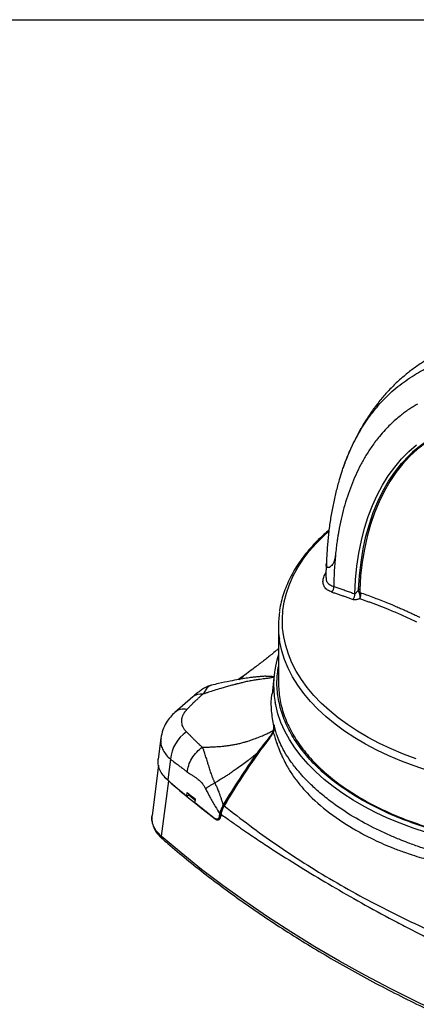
# Model space of a CAD drawing. Header units: millimetres. Extents: x 19 to 819, y 19 to 629.
# Tile 38 of 46: x 598 to 681, y 423 to 629. Entities that reach past the tile are written whole.
import ezdxf

# ---------------------------------------------------------------- set-up
doc = ezdxf.new("R2010")
doc.units = ezdxf.units.MM
doc.header["$LTSCALE"] = 3
doc.layers.add('TEXT', color=140, linetype='Continuous', lineweight=25)

msp = doc.modelspace()

# ---------------------------------------------------------------- linework, layer by layer
for p, q in [((661.976, 514.805), (662.026, 515.319)), ((661.976, 514.805), (662.024, 514.832)), ((662.053, 515.059), (662.024, 514.832)), ((652.008, 502.285), (652.009, 490.444)), ((644.69, 491.768), (643.712, 491.043)), ((643.806, 491.061), (644.314, 491.429)), ((644.314, 491.429), (644.758, 491.75)), ((651.118, 492.077), (650.678, 487.975)), ((651.074, 491.57), (650.981, 491.59)), ((634.131, 487.429), (630.407, 484.187)), ((651.053, 481.323), (651.083, 481.584)), ((651.083, 481.584), (651.056, 480.893)), ((627.495, 478.811), (626.93, 474.441)), ((629.498, 474.427), (628.928, 470.09)), ((627.002, 473.18), (625.65, 462.711)), ((629.099, 469.883), (627.591, 458.389)), ((629.107, 469.935), (629.099, 469.883)), ((632.919, 466.723), (633.005, 467.462)), ((633.333, 466.935), (632.919, 466.723)), ((633.528, 467.035), (633.333, 466.935)), ((634.612, 465.894), (633.333, 466.935)), ((634.623, 466.147), (634.591, 465.363)), ((625.667, 462.605), (625.681, 462.707)), ((639.432, 461.993), (639.661, 462.148)), ((639.705, 462.529), (639.777, 463.05)), ((639.705, 462.529), (639.925, 462.678)), ((639.927, 462.696), (639.984, 463.106)), ((640.053, 462.951), (639.997, 462.54))]:
    msp.add_line(p, q)
at = {"flags": 128}
for points in [[(693.329, 544.758), (692.577, 544.615), (690.445, 544.09), (688.388, 543.402), (686.413, 542.553), (684.524, 541.545), (682.725, 540.38), (681.021, 539.06), (679.415, 537.59), (677.912, 535.972), (676.514, 534.211), (675.226, 532.31), (674.05, 530.273), (672.989, 528.107), (672.045, 525.815), (671.221, 523.403), (670.519, 520.877), (669.94, 518.243), (669.485, 515.507), (669.157, 512.675), (668.954, 509.754)], [(667.948, 508.918), (668.108, 511.83), (668.391, 514.657), (668.795, 517.395), (669.321, 520.036), (669.966, 522.575), (670.729, 525.006), (671.608, 527.323), (672.603, 529.522), (673.709, 531.597), (674.925, 533.543), (676.249, 535.357), (677.676, 537.034), (679.205, 538.571), (680.831, 539.963)], [(668.699, 509.775), (668.902, 512.703), (669.232, 515.542), (669.687, 518.285), (670.268, 520.926), (670.972, 523.459), (671.798, 525.876), (672.744, 528.174), (673.808, 530.346), (674.987, 532.388), (676.278, 534.294), (677.679, 536.06), (678.01, 536.438)], [(680.761, 474.479), (678.105, 475.481), (675.546, 476.564), (673.092, 477.725), (670.751, 478.961), (668.529, 480.268), (666.432, 481.643), (664.467, 483.081), (662.64, 484.578), (660.956, 486.13), (659.419, 487.733), (658.034, 489.381), (656.806, 491.07), (655.738, 492.794), (654.833, 494.55), (654.093, 496.331), (653.522, 498.133), (653.12, 499.95), (652.888, 501.777), (652.828, 503.608), (652.939, 505.439), (653.222, 507.263), (653.675, 509.076), (654.297, 510.872), (655.086, 512.646), (656.041, 514.393), (657.157, 516.108), (658.432, 517.785), (659.863, 519.42), (661.444, 521.008), (662.446, 521.922)], [(683.117, 472.099), (680.333, 473.029), (677.639, 474.044), (675.045, 475.142), (672.557, 476.319), (670.183, 477.573), (667.93, 478.898), (665.804, 480.292), (663.812, 481.75), (661.959, 483.268), (660.251, 484.842), (658.693, 486.467), (657.289, 488.138), (656.044, 489.851), (654.961, 491.599), (654.043, 493.379), (653.293, 495.185), (652.714, 497.012), (652.306, 498.854), (652.213, 499.437)], [(682.898, 459.138), (680.101, 460.061), (677.393, 461.068), (674.782, 462.157), (672.275, 463.325), (669.879, 464.568), (667.601, 465.883), (665.447, 467.266), (663.424, 468.714), (661.538, 470.221), (659.793, 471.784), (658.195, 473.399), (656.747, 475.061), (655.455, 476.764), (654.322, 478.505), (653.351, 480.278), (652.545, 482.079), (651.906, 483.902), (651.436, 485.742), (651.332, 486.274)], [(650.177, 479.112), (650.165, 479.007), (650.155, 478.925)], [(704.313, 413.496), (698.311, 415.923), (692.419, 418.439), (686.642, 421.042), (680.984, 423.731), (675.448, 426.503), (670.038, 429.357), (664.758, 432.291), (659.611, 435.302), (654.601, 438.39), (649.731, 441.551), (645.004, 444.784), (640.423, 448.087), (635.992, 451.456), (631.714, 454.891), (627.591, 458.389)]]:
    msp.add_lwpolyline(points, dxfattribs=at)
for centre, radius, start, end in [((697.874, 518.654), 26.661, 90.17251, 138.1618), ((737.027, 509.883), 73.478, 174.50493, 179.55329), ((662.283, 510.23), 1.288, 312.51171, 10.08872), ((668.809, 509.541), 0.258, 55.60101, 115.03571), ((666.639, 508.71), 1.325, 314.43756, 9.03654), ((669.095, 508.557), 0.643, 95.24645, 111.26718), ((671.931, 502.286), 19.922, 171.52201, 188.22024), ((671.547, 489.922), 20.541, 162.02323, 190.22865), ((635.842, 485.198), 2.812, 81.47374, 127.50858), ((632.278, 481.986), 2.889, 76.95878, 130.3793), ((650.533, 480.883), 0.778, 307.44866, 352.03517), ((636.99, 473.815), 7.517, 123.19558, 175.33407), ((650.163, 478.798), 0.1, 61.14248, 109.62182), ((759.81, 621.173), 199.89, 229.09785, 230.59457), ((761.893, 623.281), 202.893, 229.11781, 232.65234), ((763.657, 626.51), 205.831, 230.59815, 231.17839), ((767.461, 630.584), 212.019, 231.19399, 232.62764), ((639.443, 462.59), 2.466, 59.19926, 61.9735), ((640.092, 462.676), 0.166, 173.04517, 234.92273), ((640.148, 463.086), 0.166, 173.04732, 234.93114), ((628.201, 458.297), 0.617, 171.40787, 226.95706)]:
    msp.add_arc(centre, radius, start, end)
for points, knots in [([(724.43, 555.993), (724.371, 555.96), (724.255, 555.893), (724.076, 555.791), (723.895, 555.688), (723.712, 555.584), (723.527, 555.479), (723.341, 555.374), (723.152, 555.269), (722.962, 555.164), (722.683, 555.012), (722.313, 554.814), (721.84, 554.577), (721.364, 554.355), (720.959, 554.19), (720.639, 554.072), (720.398, 554.002), (720.155, 553.962), (719.845, 553.935), (719.455, 553.938), (718.865, 553.998), (718.163, 554.157), (717.104, 554.473), (716.069, 554.877), (715.088, 555.267), (714.314, 555.563), (713.128, 555.999), (710.765, 556.799), (707.604, 557.675), (704.367, 558.325), (702.003, 558.653), (700.306, 558.814), (698.99, 558.896), (697.773, 558.935), (696.57, 558.937), (695.383, 558.902), (694.212, 558.83), (693.058, 558.722), (691.922, 558.578), (690.803, 558.399), (689.704, 558.184), (688.624, 557.934), (687.564, 557.651), (686.524, 557.333), (685.506, 556.983), (684.509, 556.601), (683.533, 556.188), (682.58, 555.743), (681.649, 555.271), (681.044, 554.93), (680.743, 554.76)], [0, 0, 0, 0, 0.0036211, 0.007195, 0.0107257, 0.0142169, 0.0176726, 0.0210967, 0.0244935, 0.0278669, 0.0312212, 0.0391371, 0.0468223, 0.0547627, 0.0623885, 0.066297, 0.0701795, 0.073898, 0.0780436, 0.085467, 0.0937735, 0.109489, 0.1252199, 0.1566326, 0.1745961, 0.1880551, 0.2062886, 0.250842, 0.3406188, 0.4126661, 0.4661539, 0.5005431, 0.5289658, 0.5573471, 0.5856794, 0.6139554, 0.6421678, 0.6703094, 0.6983729, 0.7263514, 0.7542379, 0.7820257, 0.8097079, 0.8372782, 0.86473, 0.8920572, 0.9192537, 0.9463134, 0.9732307, 1, 1, 1, 1]), ([(683.735, 558.2), (683.091, 557.817), (681.759, 557.026), (679.833, 555.665), (677.938, 554.144), (676.123, 552.478), (674.39, 550.668), (672.745, 548.712), (671.194, 546.61), (669.795, 544.442), (668.542, 542.229), (667.425, 539.994), (666.42, 537.653), (665.773, 536.019), (665.492, 535.146), (665.479, 535.106)], [0, 0, 0, 0, 0.0764039, 0.1579758, 0.2404078, 0.323854, 0.4084596, 0.4943434, 0.5815889, 0.6702365, 0.7508582, 0.8320874, 0.9138604, 0.9961063, 1, 1, 1, 1]), ([(664.945, 533.479), (665.117, 534.018), (665.482, 535.16), (666.099, 536.808), (666.764, 538.414), (667.524, 540.065), (668.399, 541.771), (669.419, 543.531), (670.506, 545.197), (671.655, 546.768), (672.864, 548.242), (674.693, 550.226), (677.235, 552.543), (679.582, 554.026), (680.743, 554.76)], [0, 0, 0, 0, 0.0558634, 0.1183698, 0.1778895, 0.2343385, 0.3079715, 0.3813127, 0.4543061, 0.5268971, 0.5990325, 0.6706609, 0.8371747, 1, 1, 1, 1]), ([(680.987, 548.491), (680.833, 548.401), (680.525, 548.22), (680.069, 547.939), (679.619, 547.649), (679.173, 547.35), (678.733, 547.042), (678.299, 546.726), (677.869, 546.401), (677.243, 545.906), (676.004, 544.865), (674.541, 543.437), (672.903, 541.562), (671.553, 539.781), (670.241, 537.762), (668.754, 535.123), (667.144, 531.572), (665.877, 527.722), (665.068, 524.479), (664.705, 522.69), (664.49, 521.469), (664.372, 520.753), (664.221, 519.756), (664.048, 518.467), (663.947, 517.497), (663.891, 516.964)], [0, 0, 0, 0, 0.01624338, 0.03248679, 0.0487302, 0.0649736, 0.08121698, 0.09746031, 0.11370358, 0.12994676, 0.1695509, 0.2593856, 0.31180391, 0.38782235, 0.4518262, 0.51481233, 0.63777868, 0.76263383, 0.82271503, 0.8827965, 0.89330772, 0.9102838, 0.93372465, 0.96363012, 1, 1, 1, 1]), ([(664.953, 533.477), (664.869, 533.223), (664.511, 532.13), (663.985, 530.122), (663.377, 527.456), (662.882, 524.706), (662.489, 521.889), (662.21, 519.003), (662.054, 516.726), (662.027, 515.394), (662.02, 515.061)], [0, 0, 0, 0, 0.0454386, 0.1951659, 0.3453294, 0.4954701, 0.6469721, 0.7982741, 0.9494733, 1, 1, 1, 1]), ([(662.553, 522.2), (662.201, 521.901), (661.318, 521.151), (660.027, 519.897), (658.667, 518.447), (657.427, 516.953), (656.302, 515.419), (655.3, 513.847), (654.422, 512.239), (653.673, 510.597), (653.053, 508.925), (652.584, 507.222), (652.316, 506.031), (652.247, 505.407), (652.242, 505.361)], [0, 0, 0, 0, 0.0609584, 0.1529611, 0.2451355, 0.3374952, 0.4300613, 0.5228649, 0.6159492, 0.7093731, 0.8032138, 0.8975698, 0.9925618, 1, 1, 1, 1]), ([(663.886, 516.919), (663.879, 516.856), (663.865, 516.73), (663.837, 516.55), (663.806, 516.38), (663.77, 516.218), (663.732, 516.066), (663.69, 515.923), (663.647, 515.788), (663.601, 515.662), (663.485, 515.371), (663.28, 514.993), (662.953, 514.616), (662.629, 514.408), (662.386, 514.377), (662.234, 514.425), (662.144, 514.484), (662.07, 514.568), (662.011, 514.674), (661.988, 514.761), (661.976, 514.805)], [0, 0, 0, 0, 0.0306227, 0.0605291, 0.0897199, 0.1181959, 0.145958, 0.1730071, 0.1993443, 0.2249707, 0.2498875, 0.383009, 0.5000311, 0.629268, 0.7498855, 0.8007779, 0.851082, 0.9009495, 0.9505361, 1, 1, 1, 1]), ([(661.965, 515.069), (661.942, 514.438), (661.908, 513.526), (661.922, 512.592), (661.927, 512.303)], [0, 0, 0, 0, 0.6913105, 1, 1, 1, 1]), ([(662.765, 514.522), (662.728, 514.495), (662.587, 514.394), (662.36, 514.394), (662.124, 514.513), (662.057, 514.727), (662.024, 514.832)], [0, 0, 0, 0, 0.1026242, 0.3937155, 0.6994481, 1, 1, 1, 1]), ([(663.153, 509.28), (662.838, 509.411), (662.211, 509.67), (661.603, 510.287), (661.276, 511.041), (661.297, 511.928), (661.517, 512.704), (661.829, 513.184), (661.922, 513.327)], [0, 0, 0, 0, 0.1855258, 0.3683895, 0.5533151, 0.7380049, 0.9218402, 1, 1, 1, 1]), ([(661.952, 512.303), (661.945, 512.183), (661.922, 511.799), (662.195, 511.279), (662.718, 510.756), (663.273, 510.556), (663.551, 510.456)], [0, 0, 0, 0, 0.1324918, 0.4212763, 0.7099496, 1, 1, 1, 1]), ([(663.153, 509.28), (663.402, 509.197), (663.898, 509.03), (664.642, 508.778), (665.38, 508.526), (666.113, 508.273), (666.84, 508.02), (667.326, 507.849), (667.567, 507.764)], [0, 0, 0, 0, 0.1727278, 0.3429794, 0.5107906, 0.6762012, 0.8392549, 1, 1, 1, 1]), ([(663.551, 510.456), (663.831, 510.36), (664.395, 510.167), (665.255, 509.87), (666.134, 509.563), (667.032, 509.247), (667.641, 509.028), (667.948, 508.918)], [0, 0, 0, 0, 0.1946116, 0.3919401, 0.5919628, 0.7946571, 1, 1, 1, 1]), ([(667.948, 508.918), (667.959, 508.924), (667.982, 508.936), (668.021, 508.962), (668.065, 508.996), (668.124, 509.046), (668.206, 509.125), (668.319, 509.247), (668.426, 509.376), (668.528, 509.514), (668.613, 509.635), (668.673, 509.731), (668.699, 509.775)], [0, 0, 0, 0, 0.0503733, 0.1057308, 0.1661826, 0.2318113, 0.3446623, 0.4895868, 0.6681293, 0.7532989, 0.8893594, 1, 1, 1, 1]), ([(668.862, 509.156), (668.815, 509.27), (668.778, 509.378), (668.723, 509.586), (668.705, 509.685), (668.699, 509.775)], [0, 0, 0, 0, 0.5, 0.5, 1, 1, 1, 1]), ([(668.954, 509.754), (668.954, 509.726), (668.952, 509.669), (668.957, 509.58), (668.97, 509.471), (668.993, 509.343), (669.022, 509.245), (669.036, 509.197)], [0, 0, 0, 0, 0.1673693, 0.3338424, 0.5006659, 0.7552629, 1, 1, 1, 1]), ([(667.567, 507.764), (667.589, 507.757), (667.632, 507.743), (667.703, 507.727), (667.779, 507.715), (667.884, 507.706), (668.023, 507.705), (668.219, 507.723), (668.444, 507.765), (668.699, 507.836), (668.869, 507.905), (668.955, 507.939)], [0, 0, 0, 0, 0.062197, 0.1246277, 0.1875395, 0.2511744, 0.3753831, 0.5005575, 0.6672269, 0.8325392, 1, 1, 1, 1]), ([(668.955, 507.939), (669.019, 508.095), (669.044, 508.291), (669.01, 508.718), (668.951, 508.943), (668.862, 509.156)], [0, 0, 0, 0, 0.5, 0.5, 1, 1, 1, 1]), ([(669.036, 509.197), (669.104, 508.976), (669.13, 508.74), (669.101, 508.299), (669.045, 508.098), (668.955, 507.939)], [0, 0, 0, 0, 0.5, 0.5, 1, 1, 1, 1]), ([(668.955, 507.939), (669.201, 507.852), (669.69, 507.678), (670.424, 507.413), (671.154, 507.145), (671.88, 506.875), (672.602, 506.602), (673.319, 506.326), (674.034, 506.046), (674.916, 505.694), (675.968, 505.263), (677.189, 504.746), (678.404, 504.213), (679.616, 503.662), (680.428, 503.275), (680.832, 503.083)], [0, 0, 0, 0, 0.0652296, 0.1296212, 0.1932019, 0.2560011, 0.3180507, 0.3793853, 0.4400418, 0.5000602, 0.6029494, 0.7040965, 0.8037796, 0.9023037, 1, 1, 1, 1]), ([(669.036, 509.197), (669.465, 509.043), (670.354, 508.722), (671.671, 508.232), (673.037, 507.71), (674.535, 507.118), (675.965, 506.53), (677.178, 506.011), (678.043, 505.632), (678.899, 505.249), (679.809, 504.83), (680.711, 504.405), (681.276, 504.129), (681.525, 504.008)], [0, 0, 0, 0, 0.108365, 0.2245642, 0.327957, 0.4445093, 0.5887471, 0.6709264, 0.731942, 0.7921546, 0.870878, 0.9431623, 1, 1, 1, 1]), ([(652.009, 497.432), (651.94, 497.374), (651.554, 497.052), (650.865, 496.492), (649.959, 495.764), (649.087, 495.075), (648.203, 494.388), (647.175, 493.603), (646.01, 492.729), (645.149, 492.105), (644.724, 491.797)], [0, 0, 0, 0, 0.0293222, 0.1647845, 0.2897708, 0.4084142, 0.5265925, 0.6542176, 0.8294123, 1, 1, 1, 1]), ([(668.939, 466.198), (667.604, 467.025), (664.935, 468.679), (661.488, 471.431), (658.494, 474.35), (656.018, 477.428), (654.076, 480.63), (652.683, 483.928), (651.871, 487.287), (651.59, 490.582), (651.874, 492.739), (652.009, 493.768)], [0, 0, 0, 0, 0.1121892, 0.2243784, 0.3365676, 0.4487568, 0.560946, 0.6731352, 0.7853244, 0.8975136, 1, 1, 1, 1]), ([(771.009, 493.81), (771.026, 493.741), (771.323, 492.553), (771.366, 490.213), (771.087, 486.829), (770.172, 483.474), (768.709, 480.188), (766.691, 477.001), (764.141, 473.943), (761.086, 471.044), (757.552, 468.332), (753.576, 465.832), (749.194, 463.571), (744.449, 461.567), (739.387, 459.842), (734.057, 458.411), (728.509, 457.29), (722.798, 456.487), (716.978, 456.012), (711.105, 455.868), (705.236, 456.057), (699.427, 456.577), (693.735, 457.424), (688.215, 458.589), (682.917, 460.059), (677.901, 461.827), (673.181, 463.853), (670.353, 465.417), (668.939, 466.198)], [0, 0, 0, 0, 0.0024846, 0.0423852, 0.0822859, 0.1221865, 0.1620871, 0.2019877, 0.2418883, 0.2817889, 0.3216895, 0.3615902, 0.4014908, 0.4413914, 0.481292, 0.5211926, 0.5610932, 0.6009938, 0.6408945, 0.6807951, 0.7206957, 0.7605963, 0.8004969, 0.8403975, 0.8802982, 0.9201988, 0.9600994, 1, 1, 1, 1]), ([(651.092, 491.532), (651.02, 491.515), (650.871, 491.48), (650.64, 491.431), (650.35, 491.375), (650.003, 491.317), (649.584, 491.252), (649.104, 491.187), (648.532, 491.113), (647.948, 491.037), (647.233, 490.941), (646.405, 490.807), (645.563, 490.641), (644.898, 490.494), (644.459, 490.392), (644.029, 490.286), (643.703, 490.204), (643.44, 490.136), (643.254, 490.086), (643.02, 490.025), (642.548, 489.9), (641.835, 489.706), (640.931, 489.451), (639.839, 489.131), (638.685, 488.778), (637.629, 488.441), (636.85, 488.182), (636.458, 488.047), (636.259, 487.979)], [0, 0, 0, 0, 0.0151807, 0.0313507, 0.0485187, 0.0763928, 0.1048515, 0.1371213, 0.1783643, 0.226231, 0.2600531, 0.327505, 0.3955164, 0.4287614, 0.4598133, 0.4824482, 0.5139435, 0.5240768, 0.5343345, 0.550767, 0.5703121, 0.6273165, 0.6914514, 0.7489529, 0.8433581, 0.9206652, 0.9597523, 1, 1, 1, 1]), ([(649.416, 491.722), (649.312, 491.718), (648.937, 491.705), (648.26, 491.655), (647.4, 491.575), (646.428, 491.466), (645.232, 491.302), (643.705, 491.05), (641.792, 490.692), (639.857, 490.285), (638.548, 489.963), (638.045, 489.839)], [0, 0, 0, 0, 0.03406071, 0.12257774, 0.19376991, 0.27850543, 0.39121149, 0.51813889, 0.68165883, 0.87770864, 1, 1, 1, 1]), ([(649.416, 491.721), (649.438, 491.723), (649.734, 491.75), (650.039, 491.74), (650.322, 491.73)], [0, 0, 0, 0, 0.07405333, 1, 1, 1, 1]), ([(650.322, 491.73), (650.354, 491.729), (650.441, 491.728), (650.565, 491.721), (650.685, 491.71), (650.789, 491.695), (650.877, 491.675), (650.954, 491.649), (651.013, 491.616), (651.058, 491.58), (651.082, 491.546), (651.092, 491.531)], [0, 0, 0, 0, 0.0926706, 0.2500184, 0.3890069, 0.4983315, 0.635144, 0.7474252, 0.8447369, 0.9288004, 1, 1, 1, 1]), ([(638.049, 489.852), (637.753, 489.763), (637.126, 489.574), (636.266, 489.077), (635.476, 488.525), (634.803, 487.987), (634.346, 487.608), (634.131, 487.429)], [0, 0, 0, 0, 0.2288688, 0.4850249, 0.6692701, 0.8441163, 1, 1, 1, 1]), ([(638.044, 489.845), (637.964, 489.824), (637.798, 489.782), (637.536, 489.631), (637.254, 489.393), (636.974, 489.056), (636.717, 488.678), (636.499, 488.32), (636.329, 488.079), (636.259, 487.979)], [0, 0, 0, 0, 0.12413053, 0.25857608, 0.43808679, 0.61579433, 0.76958504, 0.90459428, 1, 1, 1, 1]), ([(652.009, 490.444), (652.064, 489.32), (652.175, 487.072), (653.065, 483.733), (654.478, 480.457), (656.45, 477.278), (658.95, 474.226), (661.957, 471.33), (665.441, 468.618), (669.369, 466.117), (673.702, 463.849), (678.4, 461.838), (683.416, 460.103), (688.703, 458.659), (694.209, 457.522), (699.883, 456.702), (705.668, 456.207), (711.509, 456.041), (717.351, 456.207), (723.136, 456.703), (728.809, 457.523), (734.315, 458.661), (739.602, 460.105), (744.619, 461.841), (749.316, 463.852), (753.65, 466.12), (757.577, 468.622), (761.061, 471.334), (764.068, 474.23), (766.569, 477.283), (768.535, 480.462), (769.972, 483.737), (770.774, 487.076), (771.105, 489.328), (771.009, 490.45), (771.009, 490.451)], [0, 0, 0, 0, 0.0312395, 0.0624895, 0.0937395, 0.1249895, 0.1562395, 0.1874895, 0.2187395, 0.2499895, 0.2812395, 0.3124895, 0.3437395, 0.3749895, 0.4062395, 0.4374895, 0.4687395, 0.4999895, 0.5312395, 0.5624895, 0.5937395, 0.6249895, 0.6562395, 0.6874895, 0.7187395, 0.7499895, 0.7812395, 0.8124895, 0.8437395, 0.8749895, 0.9062395, 0.9374895, 0.9687395, 0.9999895, 1, 1, 1, 1]), ([(636.259, 487.979), (636.172, 487.905), (635.991, 487.75), (635.714, 487.507), (635.441, 487.263), (635.214, 487.058), (635.035, 486.892), (634.917, 486.779), (634.81, 486.678), (634.716, 486.592), (634.606, 486.496), (634.49, 486.394), (634.366, 486.278), (634.237, 486.153), (634.117, 486.035), (633.991, 485.907), (633.758, 485.664), (633.402, 485.292), (633.088, 484.964), (632.93, 484.8)], [0, 0, 0, 0, 0.0716591, 0.1502912, 0.2359344, 0.307673, 0.3488427, 0.3949953, 0.4162618, 0.4465264, 0.4777355, 0.5082904, 0.5455329, 0.5890405, 0.6273893, 0.6588254, 0.7105093, 0.8543792, 1, 1, 1, 1]), ([(651.052, 481.332), (650.875, 482.396), (650.521, 484.522), (650.471, 486.787), (650.676, 487.966), (650.697, 488.089)], [0, 0, 0, 0, 0.4722939, 0.944583, 1, 1, 1, 1]), ([(632.93, 484.8), (632.886, 484.754), (632.8, 484.663), (632.678, 484.522), (632.562, 484.378), (632.452, 484.231), (632.349, 484.081), (632.254, 483.927), (632.166, 483.771), (632.073, 483.585), (631.98, 483.367), (631.888, 483.09), (631.818, 482.798), (631.782, 482.44), (631.792, 482.045), (631.882, 481.603), (632.03, 481.215), (632.212, 480.882), (632.405, 480.604), (632.623, 480.345), (632.791, 480.184), (632.874, 480.105)], [0, 0, 0, 0, 0.0298831, 0.0601445, 0.090794, 0.1218416, 0.1532976, 0.1851729, 0.2174786, 0.2502264, 0.2990424, 0.3503814, 0.4182262, 0.4758267, 0.567475, 0.6588074, 0.7501982, 0.8154299, 0.8787445, 0.9402391, 1, 1, 1, 1]), ([(630.407, 484.187), (630.091, 483.873), (629.415, 483.201), (628.56, 481.972), (627.827, 480.49), (627.61, 479.385), (627.495, 478.804)], [0, 0, 0, 0, 0.2064136, 0.441899, 0.7068312, 1, 1, 1, 1]), ([(650.918, 480.198), (650.923, 480.216), (650.933, 480.252), (650.949, 480.304), (650.964, 480.359), (650.983, 480.424), (651.001, 480.495), (651.017, 480.566), (651.028, 480.623), (651.037, 480.671), (651.043, 480.708), (651.047, 480.735), (651.05, 480.752), (651.051, 480.762), (651.051, 480.757), (651.05, 480.755)], [0, 0, 0, 0, 0.0789096, 0.1626625, 0.2520528, 0.3504022, 0.5019069, 0.6193102, 0.7202287, 0.8047611, 0.8730538, 0.9253509, 0.962158, 0.984951, 1, 1, 1, 1]), ([(650.943, 480.438), (650.958, 480.478), (650.989, 480.557), (651.024, 480.675), (651.051, 480.792), (651.075, 480.944), (651.086, 481.129), (651.064, 481.264), (651.052, 481.332)], [0, 0, 0, 0, 0.1235664, 0.24805, 0.3739204, 0.5016788, 0.7488188, 1, 1, 1, 1]), ([(651.083, 481.584), (651.088, 481.534), (651.101, 481.427), (651.109, 481.277), (651.112, 481.109), (651.104, 480.867), (651.073, 480.572), (651.026, 480.355), (651.006, 480.265)], [0, 0, 0, 0, 0.1181855, 0.2501023, 0.3434558, 0.500067, 0.7929532, 1, 1, 1, 1]), ([(651.304, 480.775), (651.292, 480.819), (651.267, 480.914), (651.227, 481.06), (651.182, 481.222), (651.133, 481.399), (651.1, 481.52), (651.083, 481.584)], [0, 0, 0, 0, 0.15144039, 0.32707962, 0.52701204, 0.7513029, 1, 1, 1, 1]), ([(701.441, 451.44), (701.244, 451.459), (700.568, 451.522), (699.484, 451.649), (698.193, 451.828), (696.432, 452.105), (694.563, 452.454), (692.516, 452.898), (690.422, 453.394), (688.055, 454.018), (685.708, 454.707), (683.732, 455.333), (681.693, 456.014), (679.682, 456.736), (677.511, 457.575), (675.381, 458.462), (672.122, 459.945), (668.118, 462.057), (664.217, 464.589), (661.253, 466.88), (659.443, 468.487), (658.211, 469.69), (657.468, 470.46), (656.771, 471.221), (656.062, 472.035), (655.295, 472.984), (654.349, 474.265), (653.558, 475.493), (652.782, 476.891), (652.289, 477.93), (651.925, 478.839), (651.716, 479.413), (651.551, 479.91), (651.411, 480.377), (651.334, 480.665), (651.304, 480.775)], [0, 0, 0, 0, 0.00784855, 0.02700423, 0.04343457, 0.05978896, 0.09826507, 0.11970294, 0.14433365, 0.18559813, 0.21989435, 0.24564813, 0.27243137, 0.31095698, 0.33754599, 0.37409081, 0.41337698, 0.49976237, 0.5866068, 0.64452116, 0.69633897, 0.71930251, 0.74217126, 0.75826065, 0.78013334, 0.80715513, 0.83333407, 0.88031877, 0.90173762, 0.93923352, 0.95735087, 0.9675187, 0.98028724, 0.99246287, 1, 1, 1, 1]), ([(627.53, 478.813), (627.501, 478.651), (627.411, 478.144), (627.551, 477.287), (627.934, 476.276), (628.567, 475.304), (629.188, 474.719), (629.498, 474.427)], [0, 0, 0, 0, 0.1057916, 0.3296346, 0.553204, 0.7766282, 1, 1, 1, 1]), ([(632.874, 480.105), (632.984, 480.005), (633.189, 479.818), (633.474, 479.545), (633.653, 479.348), (633.778, 479.203), (633.893, 479.075), (634.143, 478.815), (634.539, 478.428), (635.022, 477.962), (635.472, 477.545), (635.833, 477.216), (636.042, 477.036), (636.134, 476.956)], [0, 0, 0, 0, 0.1014806, 0.19097894, 0.26756689, 0.28338487, 0.32139901, 0.38377168, 0.5222493, 0.68411364, 0.82255081, 0.92152283, 1, 1, 1, 1]), ([(636.134, 476.956), (636.178, 476.955), (636.342, 476.952), (636.711, 476.951), (637.3, 476.958), (638.147, 476.982), (639.167, 477.034), (640.161, 477.116), (641.015, 477.209), (641.618, 477.289), (642.114, 477.36), (642.518, 477.423), (642.935, 477.497), (643.497, 477.614), (644.181, 477.777), (644.939, 477.982), (645.605, 478.185), (646.261, 478.398), (646.888, 478.614), (647.718, 478.923), (648.606, 479.283), (649.552, 479.714), (650.308, 480.093), (650.749, 480.332), (650.943, 480.438)], [0, 0, 0, 0, 0.0089111, 0.0335582, 0.0748425, 0.1282341, 0.2042, 0.2794041, 0.3266068, 0.3739843, 0.3991323, 0.4249056, 0.4540597, 0.4817959, 0.536294, 0.5897863, 0.6328322, 0.6697502, 0.7217827, 0.7597197, 0.838816, 0.9044444, 0.9578428, 1, 1, 1, 1]), ([(640.602, 464.766), (642.065, 467.234), (643.584, 469.667), (646.758, 474.402), (648.412, 476.703), (650.13, 478.892)], [0, 0, 0, 0, 0.5, 0.5, 1, 1, 1, 1]), ([(650.212, 478.886), (648.491, 476.683), (646.845, 474.381), (643.675, 469.621), (642.164, 467.184), (640.706, 464.708)], [0, 0, 0, 0, 0.5, 0.5, 1, 1, 1, 1]), ([(650.155, 478.925), (650.192, 478.974), (650.266, 479.069), (650.368, 479.212), (650.463, 479.351), (650.55, 479.485), (650.63, 479.616), (650.701, 479.742), (650.766, 479.863), (650.804, 479.941), (650.822, 479.98)], [0, 0, 0, 0, 0.1384792, 0.2732091, 0.404115, 0.5311385, 0.6542411, 0.7734075, 0.8886478, 1, 1, 1, 1]), ([(650.943, 480.437), (650.935, 480.415), (650.916, 480.369), (650.884, 480.292), (650.846, 480.206), (650.794, 480.094), (650.722, 479.948), (650.614, 479.751), (650.442, 479.462), (650.28, 479.248), (650.177, 479.112)], [0, 0, 0, 0, 0.0543527, 0.1141877, 0.179658, 0.2508776, 0.3651667, 0.5012646, 0.6838329, 1, 1, 1, 1]), ([(650.91, 480.201), (650.904, 480.184), (650.893, 480.15), (650.873, 480.095), (650.853, 480.048), (650.838, 480.014), (650.829, 479.994), (650.824, 479.985), (650.822, 479.98)], [0, 0, 0, 0, 0.2546584, 0.4989932, 0.7473646, 0.8729874, 0.9363015, 1, 1, 1, 1]), ([(651.006, 480.265), (650.996, 480.224), (650.976, 480.146), (650.952, 480.069), (650.94, 480.032)], [0, 0, 0, 0, 0.5133452, 1, 1, 1, 1]), ([(650.94, 480.032), (650.99, 479.861), (651.137, 479.361), (651.391, 478.558), (651.678, 477.72), (652.045, 476.725), (652.432, 475.761), (652.859, 474.799), (653.297, 473.885), (653.992, 472.601), (654.91, 471.164), (656.101, 469.539), (658.191, 467.046), (661.923, 463.621), (666.287, 460.671), (669.734, 458.749), (672.479, 457.358), (675.324, 456.106), (678.044, 455.086), (679.998, 454.426), (681.715, 453.904), (683.367, 453.461), (684.839, 453.104), (686.275, 452.78), (687.983, 452.426), (689.955, 452.061), (692.237, 451.699), (694.585, 451.385), (696.669, 451.138), (698.839, 450.905), (700.213, 450.766), (701.108, 450.676)], [0, 0, 0, 0, 0.0117108, 0.0343155, 0.0545883, 0.0683367, 0.1012305, 0.1190727, 0.1323751, 0.1623017, 0.2059008, 0.23156, 0.2769941, 0.3869312, 0.4994978, 0.5381569, 0.5750631, 0.6432838, 0.6794262, 0.7039379, 0.733473, 0.7569932, 0.7769678, 0.7975542, 0.8187399, 0.8495672, 0.8801677, 0.9129725, 0.9452142, 0.9642833, 1, 1, 1, 1]), ([(633.014, 471.743), (633.046, 472.178), (633.14, 472.65), (633.461, 473.621), (633.688, 474.118), (634.257, 475.067), (634.597, 475.519), (635.336, 476.32), (635.735, 476.67), (636.134, 476.956)], [0, 0, 0, 0, 0.25, 0.25, 0.5, 0.5, 0.75, 0.75, 1, 1, 1, 1]), ([(638.761, 469.474), (638.721, 469.57), (638.645, 469.755), (638.537, 470.022), (638.439, 470.267), (638.293, 470.635), (638.129, 471.065), (637.939, 471.582), (637.777, 472.051), (637.561, 472.724), (637.352, 473.434), (637.139, 474.13), (636.982, 474.645), (636.825, 475.134), (636.675, 475.584), (636.547, 475.978), (636.43, 476.333), (636.317, 476.595), (636.208, 476.813), (636.161, 476.905), (636.134, 476.956)], [0, 0, 0, 0, 0.0341191, 0.0658872, 0.0952201, 0.1220427, 0.1980431, 0.2507102, 0.3109395, 0.3704013, 0.5003424, 0.5802054, 0.6460666, 0.710083, 0.7865508, 0.8435072, 0.8876699, 0.951253, 0.9731759, 1, 1, 1, 1]), ([(628.928, 470.09), (628.579, 470.427), (627.88, 471.102), (627.228, 472.224), (626.875, 473.359), (626.924, 474.114), (626.947, 474.477)], [0, 0, 0, 0, 0.2549181, 0.5098311, 0.7646195, 1, 1, 1, 1]), ([(629.498, 474.427), (629.816, 474.185), (630.41, 473.734), (631.243, 473.105), (631.949, 472.569), (632.525, 472.13), (632.866, 471.86), (633.014, 471.743)], [0, 0, 0, 0, 0.2750966, 0.512631, 0.7126142, 0.8750618, 1, 1, 1, 1]), ([(647.565, 475.702), (647.476, 475.624), (647.29, 475.461), (646.992, 475.211), (646.623, 474.908), (646.183, 474.554), (645.488, 474.011), (644.555, 473.307), (643.662, 472.661), (642.857, 472.085), (642.217, 471.648), (641.466, 471.148), (640.676, 470.638), (639.776, 470.077), (639.103, 469.677), (638.761, 469.474)], [0, 0, 0, 0, 0.0330042, 0.0691814, 0.1085352, 0.1663192, 0.2264745, 0.3539103, 0.4909072, 0.5322897, 0.6284038, 0.7056857, 0.782476, 0.8891859, 1, 1, 1, 1]), ([(629.099, 469.883), (628.774, 470.172), (628.396, 470.508), (628.158, 470.881), (628.125, 470.933)], [0, 0, 0, 0, 0.8610498, 1, 1, 1, 1]), ([(633.014, 471.743), (633.047, 471.717), (633.113, 471.665), (633.216, 471.591), (633.334, 471.511), (633.478, 471.419), (633.619, 471.338), (633.771, 471.244), (634.063, 471.061), (634.478, 470.795), (635.043, 470.399), (635.59, 469.937), (636.043, 469.452), (636.342, 469.061), (636.523, 468.794), (636.69, 468.52), (636.788, 468.327), (636.837, 468.232)], [0, 0, 0, 0, 0.02501881, 0.05119528, 0.07855359, 0.11523395, 0.16085803, 0.18560048, 0.23090912, 0.38249916, 0.49910765, 0.656868, 0.79641747, 0.85028198, 0.90188186, 0.95163327, 1, 1, 1, 1]), ([(638.761, 469.474), (638.564, 469.374), (638.367, 469.268), (637.986, 469.051), (637.802, 468.94), (637.465, 468.722), (637.31, 468.615), (637.042, 468.413), (636.929, 468.318), (636.837, 468.232)], [0, 0, 0, 0, 0.25, 0.25, 0.5, 0.5, 0.75, 0.75, 1, 1, 1, 1]), ([(636.837, 468.232), (636.906, 468.093), (637.046, 467.81), (637.267, 467.382), (637.5, 466.943), (637.745, 466.492), (638.003, 466.029), (638.369, 465.389), (638.96, 464.394), (639.466, 463.561), (639.777, 463.05)], [0, 0, 0, 0, 0.0767298, 0.1563967, 0.2390321, 0.324664, 0.4133176, 0.505016, 0.6962418, 1, 1, 1, 1]), ([(638.761, 469.474), (638.811, 469.365), (638.915, 469.141), (639.069, 468.79), (639.227, 468.413), (639.388, 468.012), (639.569, 467.547), (639.768, 467.014), (639.993, 466.394), (640.24, 465.686), (640.411, 465.179), (640.504, 464.902)], [0, 0, 0, 0, 0.0734561, 0.1518809, 0.2352987, 0.3237301, 0.4171932, 0.5409696, 0.6725519, 0.8215567, 1, 1, 1, 1]), ([(640.504, 464.902), (640.323, 464.598), (640.166, 464.288), (639.911, 463.652), (639.817, 463.337), (639.777, 463.05)], [0, 0, 0, 0, 0.5, 0.5, 1, 1, 1, 1]), ([(640.602, 464.766), (640.521, 464.629), (640.446, 464.49), (640.31, 464.207), (640.249, 464.064), (640.093, 463.643), (640.02, 463.364), (639.984, 463.106)], [0, 0, 0, 0, 0.25, 0.25, 0.5, 0.5, 1, 1, 1, 1]), ([(640.706, 464.708), (640.677, 464.66), (640.62, 464.563), (640.541, 464.416), (640.466, 464.267), (640.396, 464.118), (640.333, 463.97), (640.256, 463.772), (640.173, 463.525), (640.097, 463.232), (640.068, 463.045), (640.053, 462.951)], [0, 0, 0, 0, 0.0837303, 0.1673628, 0.2507629, 0.3337979, 0.4163382, 0.4982592, 0.6630466, 0.8306601, 1, 1, 1, 1]), ([(640.706, 464.708), (644.164, 461.949), (647.783, 459.242), (655.368, 454.004), (659.331, 451.477), (667.592, 446.644), (671.87, 444.348), (680.716, 439.972), (685.284, 437.889), (689.974, 435.879)], [0, 0, 0, 0, 0.25, 0.25, 0.5, 0.5, 0.75, 0.75, 1, 1, 1, 1]), ([(627.591, 458.389), (627.287, 458.683), (626.681, 459.271), (626.065, 460.233), (625.7, 461.229), (625.568, 462.029), (625.646, 462.486), (625.667, 462.605)], [0, 0, 0, 0, 0.2306067, 0.4602531, 0.6885629, 0.9185815, 1, 1, 1, 1]), ([(625.649, 462.703), (625.627, 462.276), (625.585, 461.423), (625.977, 460.149), (626.672, 458.927), (627.407, 458.209), (627.774, 457.851)], [0, 0, 0, 0, 0.2508967, 0.5011262, 0.7507618, 1, 1, 1, 1]), ([(639.705, 462.529), (639.686, 462.386), (639.646, 462.264), (639.56, 462.117), (639.527, 462.076), (639.454, 462.006), (639.414, 461.978), (639.284, 461.919), (639.186, 461.911), (638.981, 461.956), (638.873, 462.01), (638.766, 462.091)], [0, 0, 0, 0, 0.25, 0.25, 0.375, 0.375, 0.5, 0.5, 0.75, 0.75, 1, 1, 1, 1]), ([(638.808, 461.988), (638.835, 461.968), (638.889, 461.928), (638.97, 461.88), (639.05, 461.84), (639.13, 461.809), (639.248, 461.776), (639.401, 461.764), (639.576, 461.81), (639.73, 461.914), (639.841, 462.056), (639.917, 462.212), (639.967, 462.366), (639.987, 462.482), (639.997, 462.54)], [0, 0, 0, 0, 0.0505931, 0.100691, 0.1505575, 0.20046, 0.2506655, 0.3757958, 0.5002862, 0.6252925, 0.7499562, 0.8334772, 0.9163636, 1, 1, 1, 1]), ([(639.925, 462.678), (639.898, 462.566), (639.844, 462.343), (639.735, 462.173), (639.662, 462.152), (639.659, 462.151)], [0, 0, 0, 0, 0.4893159, 0.9782108, 1, 1, 1, 1]), ([(640.053, 462.951), (640.398, 462.701), (641.069, 462.216), (642.057, 461.512), (642.997, 460.85), (643.887, 460.229), (644.726, 459.649), (646.237, 458.612), (648.382, 457.17), (652.264, 454.632), (657.135, 451.57), (663.173, 447.956), (669.396, 444.395), (674.739, 441.481), (679.204, 439.136), (682.087, 437.66), (684.676, 436.365), (686.95, 435.246), (688.576, 434.467), (689.436, 434.055)], [0, 0, 0, 0, 0.024017, 0.0467645, 0.0682425, 0.0884512, 0.1073905, 0.1250604, 0.1902579, 0.2500003, 0.3785473, 0.5000002, 0.621452, 0.7500001, 0.8097418, 0.87494, 0.9115492, 0.9532358, 1, 1, 1, 1]), ([(627.79, 457.856), (628.168, 457.521), (629.806, 456.069), (632.846, 453.555), (636.911, 450.316), (641.125, 447.138), (645.472, 444.018), (649.952, 440.96), (654.562, 437.964), (659.301, 435.032), (664.164, 432.168), (669.151, 429.371), (674.258, 426.645), (679.482, 423.991), (684.638, 421.498), (689.891, 419.076), (695.053, 416.811), (699.992, 414.736), (703.118, 413.499), (704.526, 412.942)], [0, 0, 0, 0, 0.0188695, 0.081775, 0.1447252, 0.2077173, 0.2707493, 0.3338195, 0.3969273, 0.4600723, 0.5232551, 0.5864767, 0.649739, 0.7130445, 0.7763965, 0.8332638, 0.8965392, 0.9533959, 1, 1, 1, 1])]:
    msp.add_open_spline(points, degree=3, knots=knots)
for points in [[(663.891, 516.964), (663.889, 516.949), (663.888, 516.934), (663.886, 516.919)], [(650.177, 479.112), (649.287, 478.007), (648.413, 476.874), (647.565, 475.702)], [(650.13, 478.892), (650.138, 478.903), (650.147, 478.914), (650.155, 478.925)], [(650.212, 478.886), (650.508, 479.265), (650.757, 479.648), (650.94, 480.032)], [(650.94, 480.032), (650.889, 480.027), (650.846, 480.009), (650.822, 479.98)], [(650.91, 480.201), (650.925, 480.231), (650.961, 480.254), (651.006, 480.265)], [(647.565, 475.702), (645.071, 472.26), (642.721, 468.62), (640.504, 464.902)]]:
    msp.add_open_spline(points, degree=3)
at = {"layer": 'TEXT'}
msp.add_line((19.05, 628.65), (819.15, 628.65), dxfattribs=at)

doc.saveas('drawing.dxf')
